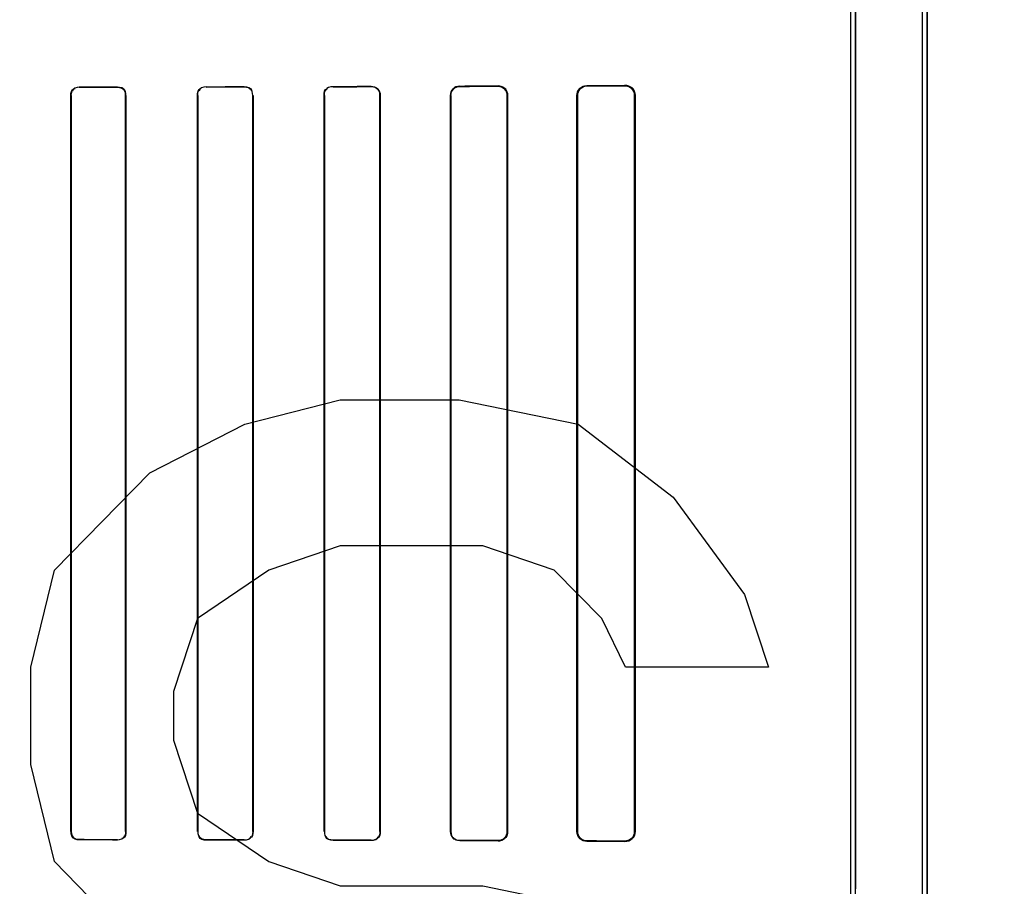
# Model space of a CAD drawing. Header units: millimetres. Extents: x 0 to 297, y 0 to 210.
# Tile 127 of 256: x 56.783 to 56.977, y 156.973 to 157.144. Entities that reach past the tile are written whole.
import ezdxf

# ---------------------------------------------------------------- set-up
doc = ezdxf.new("R2010")
doc.units = ezdxf.units.MM
doc.header["$LTSCALE"] = 16.335
doc.layers.get('0').update_dxf_attribs({"linetype": 'CONTINUOUS'})
for name, color, linetype in [('AXES_REF', 7, 'CONTINUOUS'), ('INTFCLR_1', 7, 'CONTINUOUS'), ('INTFCLR_72935', 7, 'CONTINUOUS')]:
    doc.layers.add(name, color=color, linetype=linetype)

msp = doc.modelspace()

# ---------------------------------------------------------------- linework, layer by layer
at = {"color": 7, "linetype": 'Continuous'}
for p, q in [((56.82698, 157.06419), (56.84573, 157.06898)), ((56.84573, 157.06898), (56.86917, 157.06898)), ((56.86917, 157.06898), (56.89261, 157.06419)), ((56.80823, 157.05462), (56.82698, 157.06419)), ((56.89261, 157.06419), (56.91136, 157.04983)), ((56.78948, 157.03547), (56.80823, 157.05462)), ((56.91136, 157.04983), (56.92542, 157.03068)), ((56.84573, 157.04025), (56.83167, 157.03547)), ((56.87386, 157.04025), (56.84573, 157.04025)), ((56.88792, 157.03547), (56.87386, 157.04025)), ((56.78479, 157.01632), (56.78948, 157.03547)), ((56.83167, 157.03547), (56.81761, 157.02589)), ((56.89729, 157.02589), (56.88792, 157.03547)), ((56.92542, 157.03068), (56.93011, 157.01632)), ((56.81761, 157.02589), (56.81292, 157.01153)), ((56.90198, 157.01632), (56.89729, 157.02589)), ((56.78479, 156.99717), (56.78479, 157.01632)), ((56.93011, 157.01632), (56.90198, 157.01632)), ((56.81292, 157.01153), (56.81292, 157.00196)), ((56.81292, 157.00196), (56.81761, 156.9876)), ((56.78948, 156.97802), (56.78479, 156.99717)), ((56.81761, 156.9876), (56.83167, 156.97802)), ((56.80823, 156.95887), (56.78948, 156.97802)), ((56.83167, 156.97802), (56.84573, 156.97323)), ((56.84573, 156.97323), (56.87386, 156.97323)), ((56.87386, 156.97323), (56.89729, 156.96845))]:
    msp.add_line(p, q, dxfattribs=at)
for radius in [4.84791, 4.8475, 4.81646]:
    msp.add_circle((57.44573, 154.95648), radius, dxfattribs=at)
msp.add_arc((57.44573, 154.95648), 4.8, 278.27713, 261.72287, dxfattribs=at)
at = {"layer": 'AXES_REF', "color": 9, "linetype": 'Continuous'}
for radius in [4.42226, 2.96429]:
    msp.add_circle((57.44573, 154.95648), radius, dxfattribs=at)
at = {"layer": 'AXES_REF', "color": 7, "linetype": 'Continuous'}
msp.add_arc((57.44573, 154.95648), 4.91, 143.27538, 36.72462, dxfattribs=at)
at = {"layer": 'INTFCLR_1', "color": 6, "linetype": 'Continuous'}
for p, q in [((56.96049, 156.70647), (56.96049, 158.04148)), ((56.96137, 156.70647), (56.96137, 158.04147)), ((56.94637, 156.97268), (56.94637, 157.57527)), ((56.94725, 157.57527), (56.94725, 156.97268)), ((56.79267, 156.98397), (56.79267, 157.12897)), ((56.79273, 156.98397), (56.79273, 157.12897)), ((56.80347, 157.12897), (56.80347, 156.98397)), ((56.80353, 157.12897), (56.80353, 156.98397)), ((56.81763, 156.98397), (56.81763, 157.12897)), ((56.81769, 156.98397), (56.81769, 157.12897)), ((56.82852, 157.12897), (56.82852, 156.98397)), ((56.82858, 157.12897), (56.82858, 156.98397)), ((56.84257, 156.98397), (56.84257, 157.12897)), ((56.84263, 156.98397), (56.84263, 157.12897)), ((56.85358, 157.12897), (56.85358, 156.98397)), ((56.85364, 157.12897), (56.85364, 156.98397)), ((56.86749, 156.98397), (56.86749, 157.12897)), ((56.86756, 156.98397), (56.86756, 157.12897)), ((56.87865, 157.12897), (56.87865, 156.98397)), ((56.87873, 157.12897), (56.87873, 156.98397)), ((56.8924, 156.98397), (56.8924, 157.12897)), ((56.89248, 156.98397), (56.89248, 157.12897)), ((56.90375, 157.12897), (56.90375, 156.98397)), ((56.90384, 157.12897), (56.90384, 156.98397))]:
    msp.add_line(p, q, dxfattribs=at)
at = {"layer": 'INTFCLR_1', "color": 9, "linetype": 'Continuous'}
for p, q in [((56.79434, 157.13064), (56.79434, 157.13059)), ((56.80184, 157.1306), (56.80184, 157.13066)), ((56.81934, 157.13069), (56.81934, 157.13063)), ((56.82684, 157.13064), (56.82684, 157.13071)), ((56.84434, 157.13075), (56.84434, 157.13068)), ((56.85184, 157.1307), (56.85184, 157.13077)), ((56.86934, 157.13083), (56.86934, 157.13075)), ((56.87684, 157.13078), (56.87684, 157.13085)), ((56.89434, 157.13093), (56.89434, 157.13084)), ((56.90184, 157.13087), (56.90184, 157.13096)), ((56.79273, 157.12897), (56.79267, 157.12897)), ((56.80353, 157.12897), (56.80347, 157.12897)), ((56.81769, 157.12897), (56.81763, 157.12897)), ((56.82858, 157.12897), (56.82852, 157.12897)), ((56.84263, 157.12897), (56.84257, 157.12897)), ((56.85364, 157.12897), (56.85358, 157.12897)), ((56.86756, 157.12897), (56.86749, 157.12897)), ((56.87873, 157.12897), (56.87865, 157.12897)), ((56.89248, 157.12897), (56.8924, 157.12897)), ((56.90384, 157.12897), (56.90375, 157.12897)), ((56.79267, 156.98397), (56.79273, 156.98397)), ((56.80347, 156.98397), (56.80353, 156.98397)), ((56.81763, 156.98397), (56.81769, 156.98397)), ((56.82852, 156.98397), (56.82858, 156.98397)), ((56.84257, 156.98397), (56.84263, 156.98397)), ((56.85358, 156.98397), (56.85364, 156.98397)), ((56.86749, 156.98397), (56.86756, 156.98397)), ((56.87865, 156.98397), (56.87873, 156.98397)), ((56.8924, 156.98397), (56.89248, 156.98397)), ((56.90375, 156.98397), (56.90384, 156.98397)), ((56.79434, 156.98236), (56.79434, 156.9823)), ((56.80184, 156.98229), (56.80184, 156.98234)), ((56.81934, 156.98231), (56.81934, 156.98225)), ((56.82684, 156.98224), (56.82684, 156.9823)), ((56.84434, 156.98226), (56.84434, 156.98219)), ((56.85184, 156.98217), (56.85184, 156.98224)), ((56.86934, 156.98219), (56.86934, 156.98212)), ((56.87684, 156.98209), (56.87684, 156.98216)), ((56.89434, 156.9821), (56.89434, 156.98202)), ((56.90184, 156.98198), (56.90184, 156.98207))]:
    msp.add_line(p, q, dxfattribs=at)
at = {"layer": 'INTFCLR_1', "color": 7, "linetype": 'Continuous'}
for p, q in [((56.87746, 157.13075), (56.87684, 157.13085)), ((56.90184, 157.13087), (56.90245, 157.13078)), ((56.90245, 156.98217), (56.90184, 156.98207))]:
    msp.add_line(p, q, dxfattribs=at)
at = {"layer": 'INTFCLR_1', "color": 6, "linetype": 'Continuous'}
for centre, major_axis, start_param, end_param in [((56.68559, 157.13147), (0.26078, 0), -1.140627, -1.108745), ((56.68559, 157.13147), (0.27578, 0), -1.165445, -1.135656), ((56.68559, 157.13147), (0.26078, 0), -1.032246, -0.998394), ((56.68559, 157.13147), (0.27578, 0), -1.064439, -1.033062), ((56.68559, 157.13147), (0.26078, 0), -0.9163, -0.879521), ((56.68559, 157.13147), (0.27578, 0), -0.9574, -0.923735), ((56.68559, 157.13147), (0.26078, 0), -0.788898, -0.747504), ((56.68559, 157.13147), (0.27578, 0), -0.841558, -0.804464), ((56.68559, 157.13147), (0.26078, 0), -0.642675, -0.593022), ((56.68559, 157.13147), (0.27578, 0), -0.712156, -0.66947), ((56.68559, 156.98147), (0.27578, 0), 1.135656, 1.165445), ((56.68559, 156.98147), (0.26078, 0), 1.108745, 1.140627), ((56.68559, 156.98147), (0.27578, 0), 1.033062, 1.064439), ((56.68559, 156.98147), (0.26078, 0), 0.998394, 1.032246), ((56.68559, 156.98147), (0.27578, 0), 0.923735, 0.9574), ((56.68559, 156.98147), (0.26078, 0), 0.879521, 0.9163), ((56.68559, 156.98147), (0.27578, 0), 0.804464, 0.841558), ((56.68559, 156.98147), (0.26078, 0), 0.747504, 0.788898), ((56.68559, 156.98147), (0.27578, 0), 0.66947, 0.712156), ((56.68559, 156.98147), (0.26078, 0), 0.593022, 0.642675)]:
    msp.add_ellipse(centre, major_axis=major_axis, ratio=0.003491, start_param=start_param, end_param=end_param, dxfattribs=at)
for points in [[(56.79267, 157.12897), (56.79267, 157.12943), (56.79278, 157.13022), (56.79324, 157.13022)], [(56.79273, 157.12897), (56.79273, 157.1295), (56.79298, 157.13035), (56.79351, 157.13035)], [(56.80184, 157.13066), (56.80233, 157.13066), (56.80317, 157.1305), (56.80317, 157.13001)], [(56.80184, 157.1306), (56.80237, 157.1306), (56.80322, 157.13036), (56.80322, 157.12984)], [(56.81763, 157.12897), (56.81763, 157.12943), (56.81772, 157.13024), (56.81818, 157.13024)], [(56.81769, 157.12897), (56.81769, 157.12942), (56.81778, 157.1302), (56.81823, 157.1302)], [(56.82684, 157.13071), (56.82736, 157.13071), (56.82823, 157.13053), (56.82823, 157.13002)], [(56.82684, 157.13064), (56.82734, 157.13065), (56.82817, 157.13048), (56.82817, 157.12999)], [(56.84257, 157.12897), (56.84257, 157.12944), (56.84265, 157.13025), (56.84312, 157.13025)], [(56.84263, 157.12897), (56.84263, 157.12942), (56.84272, 157.13022), (56.84317, 157.13022)], [(56.85184, 157.1307), (56.85236, 157.1307), (56.85324, 157.13052), (56.85324, 157.13)], [(56.80347, 156.98397), (56.80347, 156.98344), (56.80322, 156.98258), (56.80269, 156.98258)], [(56.80353, 156.98397), (56.80353, 156.98351), (56.80343, 156.98271), (56.80297, 156.98271)], [(56.82852, 156.98397), (56.82852, 156.98352), (56.82842, 156.98274), (56.82797, 156.98274)], [(56.82858, 156.98397), (56.82858, 156.98351), (56.82849, 156.9827), (56.82802, 156.9827)], [(56.85358, 156.98397), (56.85358, 156.98352), (56.8535, 156.98272), (56.85304, 156.98272)], [(56.79434, 156.98236), (56.79382, 156.98236), (56.79298, 156.98259), (56.79298, 156.98311)], [(56.79434, 156.9823), (56.79386, 156.9823), (56.79303, 156.98245), (56.79303, 156.98293)], [(56.81934, 156.98231), (56.8188, 156.98231), (56.81793, 156.98256), (56.81793, 156.9831)], [(56.81934, 156.98225), (56.81884, 156.98225), (56.81798, 156.98242), (56.81798, 156.98293)], [(56.84434, 156.98219), (56.84381, 156.98219), (56.84291, 156.98238), (56.84291, 156.98292)], [(56.84434, 156.98226), (56.84383, 156.98226), (56.84297, 156.98244), (56.84297, 156.98295)], [(56.86934, 156.98219), (56.86886, 156.98219), (56.86803, 156.98229), (56.86803, 156.98277)]]:
    msp.add_open_spline(points, degree=3, dxfattribs=at)
for points, knots in [([(56.85184, 157.13077), (56.85229, 157.13077), (56.85325, 157.1304), (56.85364, 157.12944), (56.85364, 157.12897)], [0, 0, 0, 0, 0.492785, 1, 1, 1, 1]), ([(56.86749, 157.12897), (56.86749, 157.12944), (56.86788, 157.13042), (56.86886, 157.13082), (56.86934, 157.13083)], [0, 0, 0, 0, 0.493955, 1, 1, 1, 1]), ([(56.86756, 157.12897), (56.86756, 157.12943), (56.86795, 157.13037), (56.86889, 157.13075), (56.86934, 157.13075)], [0, 0, 0, 0, 0.502704, 1, 1, 1, 1]), ([(56.87684, 157.13078), (56.87731, 157.13078), (56.87827, 157.13039), (56.87865, 157.12943), (56.87865, 157.12897)], [0, 0, 0, 0, 0.507363, 1, 1, 1, 1]), ([(56.8924, 157.12897), (56.8924, 157.12943), (56.89277, 157.13046), (56.89381, 157.13092), (56.89434, 157.13093)], [0, 0, 0, 0, 0.461169, 1, 1, 1, 1]), ([(56.89248, 157.12897), (56.89248, 157.12942), (56.89285, 157.13041), (56.89384, 157.13084), (56.89434, 157.13084)], [0, 0, 0, 0, 0.47628, 1, 1, 1, 1]), ([(56.90184, 157.13096), (56.90229, 157.13096), (56.90335, 157.13061), (56.90384, 157.12954), (56.90384, 157.12897)], [0, 0, 0, 0, 0.443199, 1, 1, 1, 1]), ([(56.85364, 156.98397), (56.85364, 156.98351), (56.85325, 156.98255), (56.8523, 156.98217), (56.85184, 156.98217)], [0, 0, 0, 0, 0.505818, 1, 1, 1, 1]), ([(56.86934, 156.98212), (56.86886, 156.98212), (56.86788, 156.98252), (56.86749, 156.98351), (56.86749, 156.98397)], [0, 0, 0, 0, 0.507763, 1, 1, 1, 1]), ([(56.87865, 156.98397), (56.87865, 156.98352), (56.87827, 156.98255), (56.87731, 156.98216), (56.87684, 156.98216)], [0, 0, 0, 0, 0.493346, 1, 1, 1, 1]), ([(56.87873, 156.98397), (56.87873, 156.98351), (56.87835, 156.98251), (56.87734, 156.98209), (56.87684, 156.98209)], [0, 0, 0, 0, 0.479865, 1, 1, 1, 1]), ([(56.89434, 156.98202), (56.89386, 156.98202), (56.89283, 156.98242), (56.8924, 156.98346), (56.8924, 156.98397)], [0, 0, 0, 0, 0.483896, 1, 1, 1, 1]), ([(56.89434, 156.9821), (56.89389, 156.9821), (56.89291, 156.98247), (56.89248, 156.98347), (56.89248, 156.98397)], [0, 0, 0, 0, 0.468636, 1, 1, 1, 1]), ([(56.90384, 156.98397), (56.90384, 156.98352), (56.90348, 156.98247), (56.90241, 156.98198), (56.90184, 156.98198)], [0, 0, 0, 0, 0.44214, 1, 1, 1, 1])]:
    msp.add_open_spline(points, degree=3, knots=knots, dxfattribs=at)
at = {"layer": 'INTFCLR_1', "color": 7, "linetype": 'Continuous'}
for points, knots in [([(56.87684, 157.13085), (56.87733, 157.13085), (56.87834, 157.13044), (56.87873, 157.12944), (56.87873, 157.12897)], [0, 0, 0, 0, 0.511873, 1, 1, 1, 1]), ([(56.90184, 157.13087), (56.9023, 157.13087), (56.90331, 157.13051), (56.90375, 157.12949), (56.90375, 157.12897)], [0, 0, 0, 0, 0.470755, 1, 1, 1, 1]), ([(56.90375, 156.98397), (56.90375, 156.98346), (56.90331, 156.98244), (56.9023, 156.98208), (56.90184, 156.98207)], [0, 0, 0, 0, 0.524903, 1, 1, 1, 1])]:
    msp.add_open_spline(points, degree=3, knots=knots, dxfattribs=at)
for points in [[(56.87873, 157.12897), (56.87873, 157.1295), (56.87856, 157.13023), (56.87807, 157.1304)], [(56.90245, 157.13078), (56.90295, 157.13061), (56.9036, 157.13024), (56.9036, 157.12971)], [(56.90375, 156.98397), (56.90375, 156.98343), (56.90358, 156.98268), (56.90307, 156.98251)]]:
    msp.add_open_spline(points, degree=3, dxfattribs=at)
at = {"layer": 'INTFCLR_72935', "color": 6, "linetype": 'Continuous'}
for p, q in [((56.96049, 156.70647), (56.96049, 158.04149)), ((56.96137, 158.04147), (56.96137, 156.70647)), ((56.94725, 156.97032), (56.94725, 157.57763)), ((56.94637, 156.97121), (56.94637, 157.57673)), ((56.79267, 157.12897), (56.79267, 156.98397)), ((56.79273, 157.12897), (56.79273, 156.98397)), ((56.80347, 156.98397), (56.80347, 157.12897)), ((56.80353, 156.98397), (56.80353, 157.12897)), ((56.81763, 157.12897), (56.81763, 156.98397)), ((56.81769, 157.12897), (56.81769, 156.98397)), ((56.82852, 156.98397), (56.82852, 157.12897)), ((56.82858, 156.98397), (56.82858, 157.12897)), ((56.84257, 157.12897), (56.84257, 156.98397)), ((56.84263, 157.12897), (56.84263, 156.98397)), ((56.85358, 156.98397), (56.85358, 157.12897)), ((56.85364, 156.98397), (56.85364, 157.12897)), ((56.86749, 157.12897), (56.86749, 156.98397)), ((56.86756, 157.12897), (56.86756, 156.98397)), ((56.87865, 156.98397), (56.87865, 157.12897)), ((56.87873, 156.98397), (56.87873, 157.12897)), ((56.8924, 157.12897), (56.8924, 156.98397)), ((56.89248, 157.12897), (56.89248, 156.98397)), ((56.90375, 156.98397), (56.90375, 157.12897)), ((56.90384, 156.98397), (56.90384, 157.12897))]:
    msp.add_line(p, q, dxfattribs=at)
at = {"layer": 'INTFCLR_72935', "color": 9, "linetype": 'Continuous'}
for p, q in [((56.79434, 157.13059), (56.79434, 157.13064)), ((56.80184, 157.13066), (56.80184, 157.1306)), ((56.81934, 157.13063), (56.81934, 157.13069)), ((56.82684, 157.13071), (56.82684, 157.13064)), ((56.84434, 157.13068), (56.84434, 157.13075)), ((56.85184, 157.13077), (56.85184, 157.1307)), ((56.86934, 157.13075), (56.86934, 157.13083)), ((56.87684, 157.13085), (56.87684, 157.13078)), ((56.89434, 157.13084), (56.89434, 157.13093)), ((56.90184, 157.13096), (56.90184, 157.13087)), ((56.79267, 157.12897), (56.79273, 157.12897)), ((56.80347, 157.12897), (56.80353, 157.12897)), ((56.81763, 157.12897), (56.81769, 157.12897)), ((56.82852, 157.12897), (56.82858, 157.12897)), ((56.84257, 157.12897), (56.84263, 157.12897)), ((56.85358, 157.12897), (56.85364, 157.12897)), ((56.86749, 157.12897), (56.86756, 157.12897)), ((56.87865, 157.12897), (56.87873, 157.12897)), ((56.8924, 157.12897), (56.89248, 157.12897)), ((56.90375, 157.12897), (56.90384, 157.12897)), ((56.79273, 156.98397), (56.79267, 156.98397)), ((56.80353, 156.98397), (56.80347, 156.98397)), ((56.81769, 156.98397), (56.81763, 156.98397)), ((56.82858, 156.98397), (56.82852, 156.98397)), ((56.84263, 156.98397), (56.84257, 156.98397)), ((56.85364, 156.98397), (56.85358, 156.98397)), ((56.86756, 156.98397), (56.86749, 156.98397)), ((56.87873, 156.98397), (56.87865, 156.98397)), ((56.89248, 156.98397), (56.8924, 156.98397)), ((56.90384, 156.98397), (56.90375, 156.98397)), ((56.79434, 156.9823), (56.79434, 156.98236)), ((56.80184, 156.98234), (56.80184, 156.98229)), ((56.81934, 156.98225), (56.81934, 156.98231)), ((56.82684, 156.9823), (56.82684, 156.98224)), ((56.84434, 156.98219), (56.84434, 156.98226)), ((56.85184, 156.98224), (56.85184, 156.98217)), ((56.86934, 156.98212), (56.86934, 156.98219)), ((56.87684, 156.98216), (56.87684, 156.98209)), ((56.89434, 156.98202), (56.89434, 156.9821)), ((56.90184, 156.98207), (56.90184, 156.98198))]:
    msp.add_line(p, q, dxfattribs=at)
at = {"layer": 'INTFCLR_72935', "color": 7, "linetype": 'Continuous'}
for p, q in [((56.90184, 157.13096), (56.90246, 157.13087)), ((56.90245, 157.13078), (56.90184, 157.13087)), ((56.87746, 156.98219), (56.87684, 156.98209)), ((56.90184, 156.98207), (56.90245, 156.98217)), ((56.90246, 156.98208), (56.90184, 156.98198))]:
    msp.add_line(p, q, dxfattribs=at)
at = {"layer": 'INTFCLR_72935', "color": 6, "linetype": 'Continuous'}
for centre, major_axis, start_param, end_param in [((56.68559, 157.13147), (0.26078, 0), -1.140627, -1.108745), ((56.68559, 157.13147), (0.27578, 0), -1.165445, -1.135656), ((56.68559, 157.13147), (0.26078, 0), -1.032246, -0.998394), ((56.68559, 157.13147), (0.27578, 0), -1.064439, -1.033062), ((56.68559, 157.13147), (0.26078, 0), -0.9163, -0.879521), ((56.68559, 157.13147), (0.27578, 0), -0.9574, -0.923735), ((56.68559, 157.13147), (0.26078, 0), -0.788898, -0.747504), ((56.68559, 157.13147), (0.27578, 0), -0.841558, -0.804464), ((56.68559, 157.13147), (0.26078, 0), -0.642675, -0.593022), ((56.68559, 157.13147), (0.27578, 0), -0.712156, -0.66947), ((56.68559, 156.98147), (0.27578, 0), 1.135656, 1.165445), ((56.68559, 156.98147), (0.26078, 0), 1.108745, 1.140627), ((56.68559, 156.98147), (0.27578, 0), 1.033062, 1.064439), ((56.68559, 156.98147), (0.26078, 0), 0.998394, 1.032246), ((56.68559, 156.98147), (0.27578, 0), 0.923735, 0.9574), ((56.68559, 156.98147), (0.26078, 0), 0.879521, 0.9163), ((56.68559, 156.98147), (0.27578, 0), 0.804464, 0.841558), ((56.68559, 156.98147), (0.26078, 0), 0.747504, 0.788898), ((56.68559, 156.98147), (0.27578, 0), 0.66947, 0.712156), ((56.68559, 156.98147), (0.26078, 0), 0.593022, 0.642675)]:
    msp.add_ellipse(centre, major_axis=major_axis, ratio=0.003491, start_param=start_param, end_param=end_param, dxfattribs=at)
for points in [[(56.79267, 157.12897), (56.79267, 157.12943), (56.79278, 157.13023), (56.79325, 157.13023)], [(56.79434, 157.13059), (56.79382, 157.13059), (56.79297, 157.13035), (56.79297, 157.12983)], [(56.80347, 157.12897), (56.80347, 157.12942), (56.80336, 157.1302), (56.80291, 157.1302)], [(56.80353, 157.12897), (56.80353, 157.12943), (56.80343, 157.13023), (56.80297, 157.13023)], [(56.81763, 157.12897), (56.81763, 157.12944), (56.81773, 157.13025), (56.81819, 157.13025)], [(56.81934, 157.13063), (56.8188, 157.13063), (56.81793, 157.13037), (56.81793, 157.12983)], [(56.82684, 157.13071), (56.82736, 157.13071), (56.82824, 157.13052), (56.82824, 157.13)], [(56.82852, 157.12897), (56.82852, 157.12943), (56.82842, 157.13022), (56.82796, 157.13022)], [(56.84257, 157.12897), (56.84257, 157.12944), (56.84265, 157.13026), (56.84312, 157.13026)], [(56.84434, 157.13068), (56.84382, 157.13068), (56.84296, 157.1305), (56.84296, 157.12998)], [(56.85358, 157.12897), (56.85358, 157.12943), (56.85349, 157.13023), (56.85303, 157.13023)], [(56.86934, 157.13075), (56.86888, 157.13075), (56.86808, 157.13068), (56.86808, 157.13022)], [(56.79267, 156.98397), (56.79267, 156.98351), (56.79278, 156.98272), (56.79324, 156.98272)], [(56.79273, 156.98397), (56.79273, 156.98344), (56.79299, 156.98258), (56.79352, 156.98258)], [(56.80353, 156.98397), (56.80353, 156.98351), (56.80342, 156.9827), (56.80295, 156.9827)], [(56.81769, 156.98397), (56.81769, 156.98352), (56.81779, 156.98273), (56.81824, 156.98273)], [(56.82858, 156.98397), (56.82858, 156.9835), (56.82848, 156.98269), (56.82801, 156.98269)], [(56.84263, 156.98397), (56.84263, 156.98352), (56.84272, 156.98272), (56.84318, 156.98272)], [(56.85364, 156.98397), (56.85364, 156.9835), (56.85356, 156.98267), (56.85309, 156.98267)], [(56.86756, 156.98397), (56.86756, 156.98351), (56.86764, 156.9827), (56.8681, 156.9827)], [(56.80184, 156.98234), (56.80237, 156.98234), (56.80323, 156.98259), (56.80323, 156.98312)], [(56.81934, 156.98225), (56.81883, 156.98225), (56.81797, 156.98243), (56.81797, 156.98294)], [(56.82684, 156.9823), (56.82734, 156.9823), (56.82817, 156.98246), (56.82817, 156.98295)], [(56.84434, 156.98219), (56.8438, 156.98219), (56.8429, 156.9824), (56.8429, 156.98294)], [(56.85184, 156.98224), (56.85237, 156.98224), (56.85325, 156.98243), (56.85325, 156.98296)]]:
    msp.add_open_spline(points, degree=3, dxfattribs=at)
for points, knots in [([(56.85184, 157.13077), (56.8523, 157.13077), (56.85326, 157.13039), (56.85364, 157.12943), (56.85364, 157.12897)], [0, 0, 0, 0, 0.499305, 1, 1, 1, 1]), ([(56.86749, 157.12897), (56.86749, 157.12944), (56.86788, 157.13042), (56.86886, 157.13082), (56.86934, 157.13083)], [0, 0, 0, 0, 0.495699, 1, 1, 1, 1]), ([(56.87873, 157.12897), (56.87873, 157.12943), (56.87835, 157.13043), (56.87734, 157.13085), (56.87684, 157.13085)], [0, 0, 0, 0, 0.479865, 1, 1, 1, 1]), ([(56.87865, 157.12897), (56.87865, 157.12943), (56.87827, 157.13039), (56.87731, 157.13078), (56.87684, 157.13078)], [0, 0, 0, 0, 0.497304, 1, 1, 1, 1]), ([(56.8924, 157.12897), (56.8924, 157.12949), (56.89284, 157.13053), (56.89387, 157.13092), (56.89434, 157.13093)], [0, 0, 0, 0, 0.522861, 1, 1, 1, 1]), ([(56.89434, 157.13084), (56.89384, 157.13084), (56.89285, 157.13041), (56.89248, 157.12942), (56.89248, 157.12897)], [0, 0, 0, 0, 0.523423, 1, 1, 1, 1]), ([(56.86934, 156.98212), (56.86886, 156.98212), (56.86787, 156.98253), (56.86749, 156.98351), (56.86749, 156.98397)], [0, 0, 0, 0, 0.512282, 1, 1, 1, 1]), ([(56.87684, 156.98216), (56.87731, 156.98216), (56.87828, 156.98256), (56.87865, 156.98352), (56.87865, 156.98397)], [0, 0, 0, 0, 0.511057, 1, 1, 1, 1]), ([(56.89434, 156.98202), (56.89387, 156.98202), (56.89284, 156.98241), (56.8924, 156.98345), (56.8924, 156.98397)], [0, 0, 0, 0, 0.472258, 1, 1, 1, 1]), ([(56.89248, 156.98397), (56.89248, 156.98352), (56.89285, 156.98253), (56.89384, 156.9821), (56.89434, 156.9821)], [0, 0, 0, 0, 0.47628, 1, 1, 1, 1])]:
    msp.add_open_spline(points, degree=3, knots=knots, dxfattribs=at)
at = {"layer": 'INTFCLR_72935', "color": 7, "linetype": 'Continuous'}
for points, knots in [([(56.90384, 157.12897), (56.90384, 157.12946), (56.90344, 157.13052), (56.90237, 157.13096), (56.90184, 157.13096)], [0, 0, 0, 0, 0.479801, 1, 1, 1, 1]), ([(56.90375, 157.12897), (56.90375, 157.12948), (56.90331, 157.13051), (56.9023, 157.13087), (56.90184, 157.13087)], [0, 0, 0, 0, 0.524903, 1, 1, 1, 1]), ([(56.87684, 156.98209), (56.87733, 156.98209), (56.87834, 156.9825), (56.87873, 156.9835), (56.87873, 156.98397)], [0, 0, 0, 0, 0.511873, 1, 1, 1, 1]), ([(56.90184, 156.98207), (56.9023, 156.98207), (56.90331, 156.98243), (56.90375, 156.98346), (56.90375, 156.98397)], [0, 0, 0, 0, 0.470755, 1, 1, 1, 1]), ([(56.90184, 156.98198), (56.90236, 156.98199), (56.90343, 156.98241), (56.90384, 156.98348), (56.90384, 156.98397)], [0, 0, 0, 0, 0.514024, 1, 1, 1, 1])]:
    msp.add_open_spline(points, degree=3, knots=knots, dxfattribs=at)
for points in [[(56.90246, 157.13087), (56.90293, 157.13072), (56.9036, 157.13041), (56.9036, 157.12992)], [(56.90375, 157.12897), (56.90375, 157.12951), (56.90358, 157.13026), (56.90307, 157.13043)], [(56.87873, 156.98397), (56.87873, 156.98344), (56.87856, 156.98271), (56.87807, 156.98254)], [(56.90384, 156.98397), (56.90384, 156.98347), (56.90375, 156.98273), (56.90328, 156.98258)], [(56.90245, 156.98217), (56.90295, 156.98233), (56.9036, 156.98271), (56.9036, 156.98323)]]:
    msp.add_open_spline(points, degree=3, dxfattribs=at)

doc.saveas('drawing.dxf')
